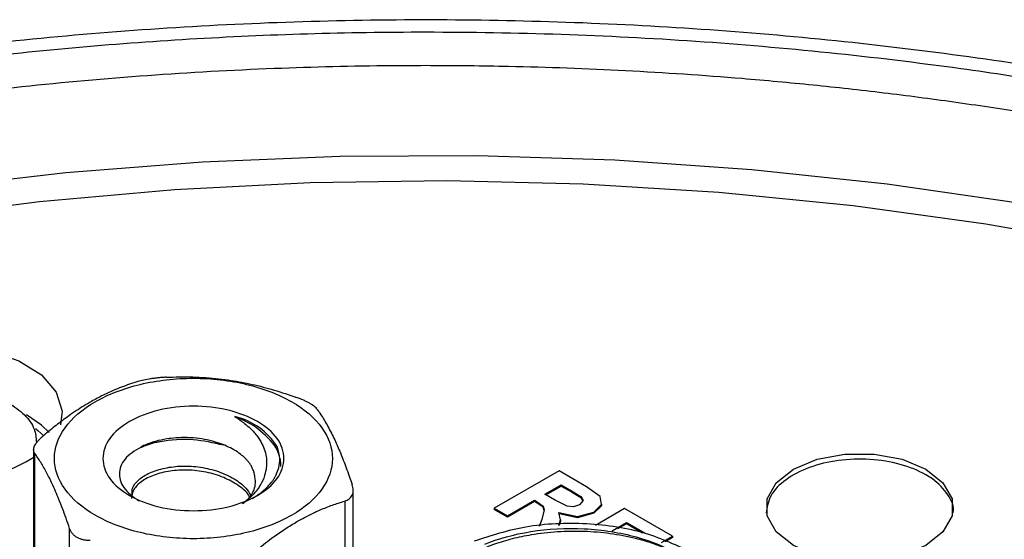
# Model space of a CAD drawing. Header units: inches. Extents: x 1.04 to 7.18, y 2.19 to 10.07.
# Tile 36 of 40: x 6.25 to 6.57, y 9.91 to 10.07. Entities that reach past the tile are written whole.
import ezdxf

# ---------------------------------------------------------------- set-up
doc = ezdxf.new("R2010")
doc.units = ezdxf.units.IN
doc.header["$MEASUREMENT"] = 0

msp = doc.modelspace()

# ---------------------------------------------------------------- linework, layer by layer
at = {"color": 7, "linetype": 'Continuous', "lineweight": 25}
for p, q in [((6.255573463, 9.9373180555), (6.255573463, 9.8673526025)), ((6.2558929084, 9.9358586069), (6.2558929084, 9.8660043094)), ((6.4239274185, 9.9301539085), (6.4031735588, 9.9181729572)), ((6.4327579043, 9.9250561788), (6.4239274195, 9.9301539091)), ((6.4193550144, 9.9226589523), (6.4246261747, 9.9257006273)), ((6.4197080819, 9.9224544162), (6.4246261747, 9.9252923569)), ((6.4246261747, 9.9257006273), (6.4278986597, 9.9238146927)), ((6.4246261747, 9.9257006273), (6.4246261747, 9.9252923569)), ((6.4246261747, 9.9252923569), (6.4278986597, 9.9234064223)), ((6.4370368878, 9.9219402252), (6.4327579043, 9.9250561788)), ((6.3579750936, 9.8919900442), (6.3579750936, 9.9243986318)), ((6.4224519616, 9.9208648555), (6.4193550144, 9.9226589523)), ((6.4278986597, 9.9238146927), (6.4308862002, 9.9220066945)), ((6.4278986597, 9.9238146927), (6.4278986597, 9.9234064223)), ((6.4278986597, 9.9234064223), (6.4308862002, 9.9215984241)), ((6.4308862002, 9.9220066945), (6.4316487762, 9.9206275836)), ((6.4308862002, 9.9220066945), (6.4308862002, 9.9215984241)), ((6.4308862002, 9.9215984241), (6.4315106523, 9.9204691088)), ((6.4374670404, 9.9193985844), (6.4370368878, 9.9219402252)), ((6.3552291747, 9.9204928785), (6.3552291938, 9.8908800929)), ((6.4160518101, 9.9203424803), (6.407380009, 9.9153363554)), ((6.4073800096, 9.9157446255), (6.4160518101, 9.9207507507)), ((6.4160518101, 9.9207507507), (6.4168997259, 9.9202596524)), ((6.4160518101, 9.9207507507), (6.4160518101, 9.9203424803)), ((6.4168997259, 9.919851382), (6.4160518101, 9.9203424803)), ((6.4168997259, 9.9202596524), (6.4187882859, 9.9189006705)), ((6.4168997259, 9.9202596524), (6.4168997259, 9.919851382)), ((6.4187882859, 9.9184924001), (6.4168997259, 9.919851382)), ((6.4187882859, 9.9189006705), (6.4191894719, 9.9176763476)), ((6.4187882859, 9.9189006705), (6.4187882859, 9.9184924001)), ((6.4191288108, 9.9174532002), (6.4187882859, 9.9184924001)), ((6.4264736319, 9.9188391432), (6.4224519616, 9.9208648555)), ((6.4285267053, 9.9186693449), (6.4264736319, 9.9188391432)), ((6.4305129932, 9.9193244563), (6.4285267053, 9.9186693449)), ((6.4316487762, 9.9206275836), (6.4305129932, 9.9193244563)), ((6.4351036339, 9.9169847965), (6.4374670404, 9.9193985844)), ((6.4374670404, 9.918990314), (6.4351036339, 9.9165765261)), ((6.4374670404, 9.9193985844), (6.4374670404, 9.918990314)), ((6.4031735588, 9.9181729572), (6.4073800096, 9.9157446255)), ((6.4031735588, 9.9181729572), (6.4031735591, 9.917764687)), ((6.407380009, 9.9153363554), (6.4031735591, 9.917764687)), ((6.4073800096, 9.9157446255), (6.407380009, 9.9153363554)), ((6.4191894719, 9.9176763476), (6.4183635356, 9.9146380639)), ((6.4238606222, 9.9168005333), (6.4298734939, 9.9155455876)), ((6.4243546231, 9.9145066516), (6.4238606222, 9.9168005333)), ((6.4298734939, 9.9151373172), (6.4239526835, 9.9163730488)), ((6.4298734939, 9.9155455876), (6.4351036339, 9.9169847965)), ((6.4351036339, 9.9165765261), (6.4298734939, 9.9151373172)), ((6.4298734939, 9.9155455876), (6.4298734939, 9.9151373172)), ((6.4351036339, 9.9169847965), (6.4351036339, 9.9165765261)), ((6.4448705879, 9.9180636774), (6.4355711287, 9.9126957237)), ((6.4602390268, 9.9091916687), (6.4448705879, 9.9180636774)), ((6.4183635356, 9.9146380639), (6.4175686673, 9.9123717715)), ((6.42381034, 9.9126905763), (6.4243546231, 9.9145066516)), ((6.4243546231, 9.9140983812), (6.4239346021, 9.9126969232)), ((6.4243546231, 9.9145066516), (6.4243546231, 9.9140983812)), ((6.4409606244, 9.9109514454), (6.4455679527, 9.9136111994)), ((6.4455679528, 9.9132029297), (6.4426896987, 9.911541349)), ((6.4455679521, 9.9136111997), (6.45172568, 9.91005642)), ((6.4455679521, 9.9136111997), (6.4455679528, 9.9132029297)), ((6.4506949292, 9.9102431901), (6.4455679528, 9.9132029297)), ((6.2671001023, 9.8456729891), (6.2671001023, 9.9117130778)), ((6.4567313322, 9.9071667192), (6.4602390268, 9.9091916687)), ((6.4602390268, 9.9091916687), (6.4602390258, 9.9087833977)), ((6.4602390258, 9.9087833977), (6.4579580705, 9.9074666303))]:
    msp.add_line(p, q, dxfattribs=at)
at = {"color": 7, "linetype": 'Continuous', "lineweight": 25, "flags": 128}
for points in [[(6.2226572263, 10.0207699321), (6.2659163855, 10.0257888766), (6.3096398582, 10.029213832), (6.3536515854, 10.0310310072), (6.3977743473, 10.0312330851), (6.4418304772, 10.029819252), (6.4856425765, 10.0267952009), (6.5290342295, 10.0221731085), (6.5718307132, 10.0159715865), (6.6138597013, 10.0082156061), (6.654951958, 9.998936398), (6.6949420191, 9.9881713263), (6.7336688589, 9.975963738), (6.770976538, 9.9623627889), (6.8067148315, 9.9474232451), (6.840739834, 9.931205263), (6.8729145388, 9.9137741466)], [(6.2147950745, 10.0109981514), (6.257470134, 10.0164714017), (6.3006693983, 10.0203385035), (6.3442116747, 10.022583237), (6.3879143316, 10.0231961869), (6.431594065, 10.0221747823), (6.4750676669, 10.0195233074), (6.5181527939, 10.0152528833), (6.560668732, 10.0093814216), (6.6024371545, 10.0019335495), (6.6432828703, 9.9929405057), (6.6830345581, 9.9824400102), (6.7215254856, 9.9704761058), (6.7585942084, 9.9570989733), (6.7940852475, 9.942364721), (6.827849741, 9.9263351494), (6.8597460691, 9.9090774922)], [(6.2206834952, 9.9699828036), (6.2313517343, 9.9701783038), (6.2416832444, 9.9686307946), (6.2508410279, 9.9654656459), (6.2580831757, 9.9609392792), (6.262822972, 9.9554183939), (6.2646764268, 9.9493502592), (6.2641251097, 9.9449026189)], [(6.2605836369, 9.9424454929), (6.2580831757, 9.9448656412), (6.2533315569, 9.9481138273)], [(6.2561231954, 9.9437874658), (6.2569624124, 9.9431119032), (6.2588457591, 9.9413594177)], [(6.4989804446, 9.9062150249), (6.4934634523, 9.9105986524), (6.4905629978, 9.9157519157), (6.4905629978, 9.9211703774), (6.4934634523, 9.9263236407), (6.4989804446, 9.9307072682), (6.506573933, 9.9338921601), (6.515500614, 9.9355665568), (6.5248866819, 9.9355665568), (6.533813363, 9.9338921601), (6.5414068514, 9.9307072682), (6.5469238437, 9.9263236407), (6.5498242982, 9.9211703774), (6.5498242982, 9.9157519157), (6.5469238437, 9.9105986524), (6.5414068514, 9.9062150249), (6.533813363, 9.903030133), (6.5248866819, 9.9013557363), (6.515500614, 9.9013557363), (6.506573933, 9.903030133), (6.4989804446, 9.9062150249)]]:
    msp.add_lwpolyline(points, dxfattribs=at)
at = {"color": 7, "linetype": 'Continuous', "lineweight": 25}
for centre, radius, start, end in [((6.3149782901, 9.9260647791), 0.0220787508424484, 32.1577298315, 76.7266992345), ((6.2303530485, 9.9745039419), 0.0472790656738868, 274.0680918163, 302.298009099)]:
    msp.add_arc(centre, radius, start, end, dxfattribs=at)
for points, knots in [([(7.133111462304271, 9.675974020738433), (7.133048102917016, 9.676459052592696), (7.131863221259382, 9.685529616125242), (7.127238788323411, 9.703031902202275), (7.119070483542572, 9.728360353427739), (7.108168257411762, 9.753338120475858), (7.094914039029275, 9.777913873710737), (7.079245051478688, 9.802000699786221), (7.061231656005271, 9.82551679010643), (7.04092367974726, 9.848376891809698), (7.018392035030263, 9.8704976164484), (6.993716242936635, 9.891798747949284), (6.966985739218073, 9.91220484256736), (6.938297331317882, 9.931645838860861), (6.907754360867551, 9.950056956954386), (6.875465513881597, 9.967378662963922), (6.841543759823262, 9.983556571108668), (6.806105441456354, 9.998541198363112), (6.769270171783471, 10.01228747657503), (6.731161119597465, 10.02475435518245), (6.691904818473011, 10.03590474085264), (6.651630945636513, 10.04570549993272), (6.610472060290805, 10.05412750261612), (6.568563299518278, 10.06114569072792), (6.526042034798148, 10.06673915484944), (6.483047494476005, 10.07089121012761), (6.439720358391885, 10.07358946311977), (6.396202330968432, 10.07482586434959), (6.3526357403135, 10.07459674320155), (6.309163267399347, 10.07290283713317), (6.265927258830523, 10.06974930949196), (6.223069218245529, 10.06514571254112), (6.180729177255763, 10.0591058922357), (6.139045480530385, 10.0516479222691), (6.098154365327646, 10.04279400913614), (6.058189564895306, 10.03257037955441), (6.019281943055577, 10.02100715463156), (5.981559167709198, 10.00813821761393), (5.945145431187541, 9.994001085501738), (5.91016122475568, 9.978636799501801), (5.876723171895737, 9.962089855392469), (5.844943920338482, 9.944408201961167), (5.814932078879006, 9.925643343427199), (5.786792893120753, 9.905851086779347), (5.760627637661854, 9.8850919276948), (5.736533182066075, 9.863431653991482), (5.714600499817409, 9.840941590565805), (5.694915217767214, 9.817699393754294), (5.677551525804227, 9.793790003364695), (5.662587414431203, 9.769303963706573), (5.650038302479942, 9.744341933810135), (5.640093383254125, 9.718991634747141), (5.633330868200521, 9.696980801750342), (5.630907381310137, 9.683361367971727), (5.630021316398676, 9.678381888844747)], [0, 0, 0, 0, 0.0010900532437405, 0.0203850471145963, 0.0397246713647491, 0.0591295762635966, 0.0786116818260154, 0.0981738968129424, 0.1178114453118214, 0.1375141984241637, 0.1572692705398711, 0.1770632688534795, 0.1968838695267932, 0.2167206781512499, 0.2365655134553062, 0.2564115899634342, 0.2762543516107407, 0.2960914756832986, 0.3159216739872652, 0.335744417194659, 0.3555597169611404, 0.3753679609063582, 0.3951697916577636, 0.4149660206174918, 0.4347575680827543, 0.4545454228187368, 0.474330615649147, 0.4941142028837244, 0.5138972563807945, 0.5336808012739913, 0.5534656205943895, 0.5732528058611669, 0.5930434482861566, 0.6128386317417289, 0.6326394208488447, 0.6524468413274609, 0.6722618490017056, 0.6920852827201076, 0.711917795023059, 0.7317597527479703, 0.7516110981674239, 0.7714711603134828, 0.7913384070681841, 0.8112101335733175, 0.8310805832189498, 0.8509425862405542, 0.8707869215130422, 0.8906019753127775, 0.9103741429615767, 0.9300889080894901, 0.9497327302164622, 0.969295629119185, 0.9887739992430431, 1, 1, 1, 1]), ([(5.861464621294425, 9.946529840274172), (5.864317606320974, 9.948161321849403), (5.870023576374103, 9.951424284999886), (5.878757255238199, 9.95621522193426), (5.88761587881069, 9.960928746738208), (5.896609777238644, 9.965556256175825), (5.905733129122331, 9.970098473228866), (5.914984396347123, 9.97455365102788), (5.924360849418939, 9.978920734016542), (5.933860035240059, 9.983198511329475), (5.943479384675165, 9.987385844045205), (5.953216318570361, 9.991481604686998), (5.963068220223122, 9.99548469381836), (5.973032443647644, 9.999394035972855), (5.983106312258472, 10.00320858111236), (5.993287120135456, 10.00692730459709), (6.003572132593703, 10.01054920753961), (6.013958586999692, 10.01407331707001), (6.024443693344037, 10.01749868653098), (6.035024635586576, 10.0208243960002), (6.045698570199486, 10.02404955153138), (6.056462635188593, 10.02717328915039), (6.067313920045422, 10.03019476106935), (6.078249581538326, 10.03311318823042), (6.096911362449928, 10.03788072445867), (6.123603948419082, 10.04409321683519), (6.158708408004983, 10.05110030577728), (6.19438397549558, 10.05707485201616), (6.230815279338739, 10.06202161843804), (6.267872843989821, 10.06593438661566), (6.318020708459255, 10.06969291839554), (6.370415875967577, 10.0712428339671), (6.424574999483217, 10.07032811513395), (6.482007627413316, 10.06739026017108), (6.535088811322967, 10.06191684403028), (6.583401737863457, 10.05458679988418), (6.613788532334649, 10.04916466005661), (6.639640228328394, 10.04382268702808), (6.659369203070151, 10.03930002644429), (6.676249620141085, 10.03518471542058), (6.694268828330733, 10.03048811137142), (6.715006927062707, 10.02462277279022), (6.735415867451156, 10.01838439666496), (6.755475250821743, 10.01177899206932), (6.775165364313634, 10.00481312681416), (6.79446669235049, 9.997493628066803), (6.813360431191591, 9.989827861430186), (6.831827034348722, 9.981822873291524), (6.849851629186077, 9.973488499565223), (6.867403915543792, 9.964825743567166), (6.884513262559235, 9.955870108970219), (6.895496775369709, 9.949643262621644), (6.900988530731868, 9.946529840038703)], [0, 0, 0, 0, 0.010435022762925, 0.0208700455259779, 0.0313050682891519, 0.0417400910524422, 0.0521751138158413, 0.0626101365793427, 0.0730451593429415, 0.0834801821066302, 0.0939152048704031, 0.1043502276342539, 0.1147852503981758, 0.1252202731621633, 0.1356552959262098, 0.1460903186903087, 0.1565253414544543, 0.1669603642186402, 0.1773953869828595, 0.1878304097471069, 0.1982654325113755, 0.2087004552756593, 0.2191354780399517, 0.2295705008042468, 0.2400055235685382, 0.2721641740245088, 0.3043223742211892, 0.3364866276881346, 0.3686486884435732, 0.401534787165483, 0.4343353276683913, 0.500008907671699, 0.5375827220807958, 0.5750611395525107, 0.649767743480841, 0.6773070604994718, 0.7048458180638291, 0.7323874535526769, 0.7486348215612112, 0.7600014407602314, 0.7800013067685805, 0.8000011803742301, 0.8200010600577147, 0.840000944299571, 0.8600008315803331, 0.8800007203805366, 0.9000006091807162, 0.9200004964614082, 0.9400003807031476, 0.9600002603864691, 0.9800001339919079, 1, 1, 1, 1]), ([(6.887754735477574, 9.938890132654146), (6.885025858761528, 9.940450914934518), (6.879568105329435, 9.943572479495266), (6.871217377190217, 9.94815765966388), (6.862749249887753, 9.952670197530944), (6.854153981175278, 9.957102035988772), (6.845436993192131, 9.961453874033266), (6.836599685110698, 9.965724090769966), (6.827644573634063, 9.969911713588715), (6.818573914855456, 9.97401562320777), (6.809390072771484, 9.978034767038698), (6.800095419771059, 9.981968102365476), (6.790692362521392, 9.985814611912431), (6.781183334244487, 9.989573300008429), (6.771570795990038, 9.993243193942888), (6.761857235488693, 9.99682334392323), (6.752045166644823, 10.00031282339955), (6.742137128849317, 10.00371072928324), (6.732135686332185, 10.00701618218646), (6.722043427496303, 10.01022832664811), (6.711862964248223, 10.0133463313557), (6.701596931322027, 10.01636938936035), (6.691247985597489, 10.01929671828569), (6.680818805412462, 10.0221275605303), (6.670312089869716, 10.02486118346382), (6.659730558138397, 10.02749687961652), (6.649076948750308, 10.03003396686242), (6.638354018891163, 10.03247178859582), (6.627564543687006, 10.03480971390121), (6.616711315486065, 10.03704713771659), (6.605797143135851, 10.03918348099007), (6.594824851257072, 10.04121819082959), (6.583797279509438, 10.04315074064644), (6.572717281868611, 10.04498063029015), (6.561587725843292, 10.04670738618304), (6.550411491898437, 10.04833056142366), (6.53919147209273, 10.04984973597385), (6.527930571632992, 10.05126451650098), (6.516631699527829, 10.05257453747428), (6.505297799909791, 10.05377945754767), (6.493931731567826, 10.05487897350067), (6.473956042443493, 10.05662111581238), (6.445255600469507, 10.05854666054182), (6.41606859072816, 10.05962012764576), (6.39105479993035, 10.06002752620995), (6.366007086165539, 10.06005417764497), (6.331567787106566, 10.05922158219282), (6.292023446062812, 10.05702277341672), (6.23831118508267, 10.0522415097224), (6.167969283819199, 10.04234297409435), (6.033328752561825, 10.013023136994), (5.915221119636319, 9.965731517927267), (5.826700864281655, 9.909303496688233), (5.784799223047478, 9.876718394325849), (5.748646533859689, 9.841929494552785), (5.718554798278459, 9.805265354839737), (5.697483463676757, 9.77134240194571), (5.683315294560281, 9.74098495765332), (5.674149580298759, 9.714618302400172), (5.668071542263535, 9.688300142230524), (5.664480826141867, 9.658384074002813), (5.664878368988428, 9.624939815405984), (5.670315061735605, 9.592796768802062), (5.678274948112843, 9.565837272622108), (5.68959908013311, 9.537041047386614), (5.706223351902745, 9.506385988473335), (5.725849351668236, 9.479010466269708), (5.740864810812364, 9.46092037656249), (5.75349703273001, 9.447041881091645), (5.77576312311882, 9.424694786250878), (5.800526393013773, 9.403685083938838), (5.8266228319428, 9.38462205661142), (5.842033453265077, 9.374117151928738), (5.858000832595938, 9.363891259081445), (5.869132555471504, 9.357340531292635), (5.874698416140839, 9.354065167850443)], [0, 0, 0, 0, 0.0051249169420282, 0.0102498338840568, 0.0153747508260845, 0.020499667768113, 0.0256245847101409, 0.0307495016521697, 0.035874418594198, 0.040999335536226, 0.0461242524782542, 0.0512491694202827, 0.056374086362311, 0.0614990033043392, 0.0666239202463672, 0.0717488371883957, 0.076873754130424, 0.0819986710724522, 0.0871235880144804, 0.0922485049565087, 0.0973734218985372, 0.1024983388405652, 0.1076232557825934, 0.1127481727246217, 0.1178730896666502, 0.1229980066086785, 0.1281229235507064, 0.1332478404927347, 0.1383727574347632, 0.1434976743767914, 0.1486225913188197, 0.1537475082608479, 0.1588724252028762, 0.1639973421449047, 0.1691222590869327, 0.1742471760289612, 0.1793720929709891, 0.1844970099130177, 0.1896219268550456, 0.1947468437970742, 0.1998717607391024, 0.2049966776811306, 0.2216990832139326, 0.238401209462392, 0.243995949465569, 0.2550834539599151, 0.2718116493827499, 0.2899624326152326, 0.3080554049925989, 0.3442889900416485, 0.3863054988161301, 0.4997350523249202, 0.5309395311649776, 0.5621440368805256, 0.5933485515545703, 0.6245530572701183, 0.6557575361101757, 0.6764943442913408, 0.6971666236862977, 0.7178624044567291, 0.7378114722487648, 0.7664294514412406, 0.7950472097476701, 0.8123442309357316, 0.8296044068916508, 0.8632627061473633, 0.8864235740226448, 0.8980183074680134, 0.9096126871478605, 0.9226467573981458, 0.9575889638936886, 0.9681917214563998, 0.9787944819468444, 0.989397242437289, 1, 1, 1, 1]), ([(6.27528592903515, 9.952315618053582), (6.279407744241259, 9.954695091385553), (6.284347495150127, 9.956600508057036), (6.295118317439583, 9.959176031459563), (6.300945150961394, 9.959845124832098), (6.312603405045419, 9.959845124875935), (6.318430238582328, 9.959176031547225), (6.329201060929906, 9.956600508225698), (6.334140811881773, 9.954695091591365), (6.338262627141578, 9.952315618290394)], [0, 0, 0, 0, 0.25, 0.25, 0.5, 0.5, 0.75, 0.75, 1, 1, 1, 1]), ([(6.297993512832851, 9.960162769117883), (6.297597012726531, 9.960140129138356), (6.296810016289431, 9.960095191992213), (6.295584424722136, 9.959986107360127), (6.294355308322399, 9.959846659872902), (6.292743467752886, 9.959619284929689), (6.290784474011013, 9.95926479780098), (6.289555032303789, 9.958930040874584), (6.288937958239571, 9.958762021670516)], [0, 0, 0, 0, 0.1262773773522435, 0.2506426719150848, 0.3747539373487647, 0.5002365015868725, 0.7491616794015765, 1, 1, 1, 1]), ([(6.297993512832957, 9.9601627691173), (6.299430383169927, 9.960219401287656), (6.302267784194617, 9.960331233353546), (6.306520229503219, 9.960293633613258), (6.310697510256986, 9.960100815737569), (6.314803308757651, 9.95973850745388), (6.319766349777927, 9.959091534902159), (6.325706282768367, 9.957946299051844), (6.332719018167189, 9.956121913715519), (6.337415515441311, 9.954515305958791), (6.339819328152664, 9.953692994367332)], [0, 0, 0, 0, 0.1046576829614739, 0.2066684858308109, 0.3062387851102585, 0.4035904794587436, 0.498960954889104, 0.6586034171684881, 0.8252626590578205, 1, 1, 1, 1]), ([(6.288937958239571, 9.958762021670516), (6.288059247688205, 9.958490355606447), (6.286319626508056, 9.957952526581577), (6.283702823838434, 9.957004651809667), (6.280720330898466, 9.95579222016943), (6.277367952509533, 9.954244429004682), (6.27487046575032, 9.952857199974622), (6.273628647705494, 9.952167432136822)], [0, 0, 0, 0, 0.1749508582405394, 0.3463577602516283, 0.5157782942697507, 0.7592318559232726, 1, 1, 1, 1]), ([(6.344021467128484, 9.951800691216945), (6.343720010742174, 9.951968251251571), (6.343118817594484, 9.952302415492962), (6.3420897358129, 9.952789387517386), (6.340988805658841, 9.953259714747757), (6.340211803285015, 9.953547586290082), (6.339819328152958, 9.953692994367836)], [0, 0, 0, 0, 0.2488424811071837, 0.4962654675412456, 0.7455564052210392, 1, 1, 1, 1]), ([(6.247484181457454, 9.952008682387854), (6.249313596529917, 9.950763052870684), (6.252972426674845, 9.948271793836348), (6.256067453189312, 9.943808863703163), (6.256343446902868, 9.940741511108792), (6.256472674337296, 9.93930529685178)], [0, 0, 0, 0, 0.3471621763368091, 0.6943243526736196, 1, 1, 1, 1]), ([(6.273628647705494, 9.952167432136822), (6.272801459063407, 9.951677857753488), (6.271145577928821, 9.950697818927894), (6.268651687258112, 9.949066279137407), (6.265683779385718, 9.946988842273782), (6.262226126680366, 9.94436725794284), (6.25963252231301, 9.94218910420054), (6.258319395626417, 9.9410863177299)], [0, 0, 0, 0, 0.160454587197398, 0.3212008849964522, 0.4842612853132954, 0.7388845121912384, 1, 1, 1, 1]), ([(6.27528592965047, 9.915959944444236), (6.271164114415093, 9.918339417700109), (6.267863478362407, 9.921191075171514), (6.263402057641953, 9.927408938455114), (6.262243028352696, 9.930772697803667), (6.262243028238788, 9.937502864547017), (6.263402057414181, 9.940866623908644), (6.267863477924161, 9.947084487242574), (6.271164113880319, 9.949936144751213), (6.27528592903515, 9.952315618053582)], [0, 0, 0, 0, 0.25, 0.25, 0.5, 0.5, 0.75, 0.75, 1, 1, 1, 1]), ([(6.327280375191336, 9.922299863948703), (6.329964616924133, 9.923849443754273), (6.33211408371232, 9.925706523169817), (6.335019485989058, 9.929755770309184), (6.3357742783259, 9.931946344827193), (6.335774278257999, 9.936329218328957), (6.335019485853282, 9.938519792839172), (6.332114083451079, 9.94256903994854), (6.329964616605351, 9.944426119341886), (6.324596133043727, 9.94752527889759), (6.321379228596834, 9.948766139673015), (6.314364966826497, 9.950443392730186), (6.310570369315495, 9.950879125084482), (6.302978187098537, 9.950879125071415), (6.299183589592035, 9.950443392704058), (6.292169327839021, 9.948766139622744), (6.288952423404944, 9.947525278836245), (6.286268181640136, 9.945975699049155)], [0, 0, 0, 0, 0.125, 0.125, 0.25, 0.25, 0.375, 0.375, 0.5, 0.5, 0.625, 0.625, 0.75, 0.75, 0.875, 0.875, 1, 1, 1, 1]), ([(6.338262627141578, 9.952315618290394), (6.342384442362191, 9.949936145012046), (6.345685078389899, 9.947084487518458), (6.350146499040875, 9.94086662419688), (6.351305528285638, 9.937502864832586), (6.35130552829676, 9.930772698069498), (6.350146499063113, 9.927408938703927), (6.345685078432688, 9.921191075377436), (6.342384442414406, 9.918339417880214), (6.338262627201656, 9.915959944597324)], [0, 0, 0, 0, 0.249999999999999, 0.249999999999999, 0.4999999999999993, 0.4999999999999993, 0.7499999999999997, 0.7499999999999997, 1, 1, 1, 1]), ([(6.346448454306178, 9.94986608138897), (6.346328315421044, 9.950016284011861), (6.346090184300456, 9.950314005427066), (6.345537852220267, 9.950797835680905), (6.344861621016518, 9.95129557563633), (6.344302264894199, 9.951631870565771), (6.344021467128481, 9.951800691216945)], [0, 0, 0, 0, 0.2535271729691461, 0.5025243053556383, 0.7502663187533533, 1, 1, 1, 1]), ([(6.320047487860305, 9.947553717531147), (6.320589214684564, 9.947202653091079), (6.321677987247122, 9.946497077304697), (6.323188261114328, 9.945353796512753), (6.324598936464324, 9.944148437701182), (6.325888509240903, 9.942868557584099), (6.327390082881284, 9.941168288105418), (6.329192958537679, 9.938312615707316), (6.330417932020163, 9.934197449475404), (6.330092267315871, 9.929903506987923), (6.328859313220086, 9.926711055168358), (6.327524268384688, 9.9245302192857), (6.326261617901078, 9.922938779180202), (6.324618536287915, 9.921271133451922), (6.323288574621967, 9.920266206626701), (6.322453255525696, 9.919635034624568)], [0, 0, 0, 0, 0.0492455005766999, 0.0989745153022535, 0.1489693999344, 0.1990414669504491, 0.2503533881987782, 0.3434386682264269, 0.4994458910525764, 0.6495852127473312, 0.7494475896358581, 0.8122879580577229, 0.874610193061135, 0.9212454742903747, 1, 1, 1, 1]), ([(6.34644845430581, 9.949866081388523), (6.346833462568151, 9.949315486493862), (6.347593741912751, 9.948228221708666), (6.348733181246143, 9.946393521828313), (6.349852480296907, 9.944435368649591), (6.350952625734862, 9.942337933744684), (6.352282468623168, 9.939593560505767), (6.353874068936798, 9.935938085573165), (6.355753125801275, 9.931150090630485), (6.357011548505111, 9.927558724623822), (6.357655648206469, 9.925720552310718)], [0, 0, 0, 0, 0.1046576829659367, 0.2066684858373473, 0.306238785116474, 0.4035904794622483, 0.4989609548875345, 0.6586034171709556, 0.8252626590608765, 1, 1, 1, 1]), ([(6.286268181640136, 9.945975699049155), (6.28358393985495, 9.9444261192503), (6.281434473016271, 9.942569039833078), (6.278529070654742, 9.93851979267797), (6.277774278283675, 9.936329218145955), (6.277774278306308, 9.931946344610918), (6.278529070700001, 9.929755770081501), (6.281434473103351, 9.925706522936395), (6.283583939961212, 9.92384944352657), (6.288952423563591, 9.92075028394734), (6.292169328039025, 9.919509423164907), (6.299183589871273, 9.917832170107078), (6.302978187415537, 9.917396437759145), (6.310570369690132, 9.917396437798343), (6.314364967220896, 9.91783217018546), (6.321379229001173, 9.91950942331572), (6.32459613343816, 9.92075028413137), (6.327280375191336, 9.922299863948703)], [0, 0, 0, 0, 0.125, 0.125, 0.25, 0.25, 0.375, 0.375, 0.5, 0.5, 0.625, 0.625, 0.75, 0.75, 0.875, 0.875, 1, 1, 1, 1]), ([(6.334773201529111, 9.931570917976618), (6.334772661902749, 9.93167069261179), (6.334760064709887, 9.933999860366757), (6.33334982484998, 9.938781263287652), (6.328853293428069, 9.942437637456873), (6.326573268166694, 9.944291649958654)], [0, 0, 0, 0, 0.0215847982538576, 0.5038817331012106, 1, 1, 1, 1]), ([(6.255892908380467, 9.935858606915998), (6.255802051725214, 9.936013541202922), (6.255621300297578, 9.936321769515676), (6.255548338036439, 9.936884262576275), (6.255626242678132, 9.937501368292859), (6.25586715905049, 9.938168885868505), (6.256262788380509, 9.93887277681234), (6.256809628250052, 9.939601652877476), (6.257489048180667, 9.94034574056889), (6.258041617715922, 9.94083857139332), (6.258319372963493, 9.941086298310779)], [0, 0, 0, 0, 0.1265686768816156, 0.2517973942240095, 0.3761248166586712, 0.4999991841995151, 0.6238736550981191, 0.7482013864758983, 0.8734306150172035, 1, 1, 1, 1]), ([(6.326476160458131, 9.928228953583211), (6.326411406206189, 9.928646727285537), (6.326286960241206, 9.929449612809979), (6.325884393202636, 9.9305840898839), (6.325388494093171, 9.931593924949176), (6.324830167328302, 9.932475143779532), (6.324253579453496, 9.933229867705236), (6.32369194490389, 9.933863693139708), (6.323172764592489, 9.934384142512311), (6.322717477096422, 9.934799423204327), (6.321234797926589, 9.936052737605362), (6.318197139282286, 9.937922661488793), (6.31258966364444, 9.939958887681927), (6.306699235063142, 9.940893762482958), (6.301714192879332, 9.940847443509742), (6.297916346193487, 9.940394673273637), (6.294286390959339, 9.939649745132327), (6.291991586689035, 9.93874541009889), (6.290729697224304, 9.938248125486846)], [0, 0, 0, 0, 0.042153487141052, 0.0810113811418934, 0.116351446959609, 0.1480381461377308, 0.1760049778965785, 0.2002363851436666, 0.2207510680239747, 0.2375876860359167, 0.2507932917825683, 0.377221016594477, 0.5005462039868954, 0.6486296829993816, 0.7502225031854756, 0.8153703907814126, 0.8984740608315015, 1, 1, 1, 1]), ([(5.874698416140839, 9.354065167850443), (5.877427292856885, 9.35250438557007), (5.882885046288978, 9.349382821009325), (5.891235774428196, 9.344797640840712), (5.899703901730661, 9.340285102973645), (5.908299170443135, 9.335853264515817), (5.917016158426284, 9.331501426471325), (5.925853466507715, 9.327231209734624), (5.934808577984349, 9.323043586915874), (5.943879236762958, 9.31893967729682), (5.95306307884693, 9.31492053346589), (5.962357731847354, 9.310987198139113), (5.971760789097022, 9.307140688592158), (5.981269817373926, 9.30338200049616), (5.990882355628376, 9.299712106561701), (6.000595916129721, 9.296131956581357), (6.01040798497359, 9.292642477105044), (6.020316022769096, 9.289244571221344), (6.030317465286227, 9.285939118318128), (6.04040972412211, 9.282726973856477), (6.05059018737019, 9.27960896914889), (6.060856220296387, 9.276585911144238), (6.071205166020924, 9.273658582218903), (6.08163434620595, 9.27082773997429), (6.092141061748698, 9.26809411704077), (6.102722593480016, 9.26545842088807), (6.113376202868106, 9.262921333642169), (6.124099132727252, 9.260483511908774), (6.134888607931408, 9.25814558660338), (6.145741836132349, 9.255908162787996), (6.156656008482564, 9.253771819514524), (6.167628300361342, 9.251737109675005), (6.178655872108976, 9.24980455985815), (6.189735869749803, 9.247974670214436), (6.200865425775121, 9.246247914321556), (6.212041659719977, 9.244624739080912), (6.223261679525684, 9.243105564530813), (6.234522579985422, 9.241690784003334), (6.245821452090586, 9.24038076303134), (6.257155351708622, 9.239175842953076), (6.268521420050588, 9.238076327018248), (6.288497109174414, 9.236334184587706), (6.317197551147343, 9.234408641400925), (6.346384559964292, 9.233335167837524), (6.371398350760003, 9.232927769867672), (6.396446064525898, 9.232901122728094), (6.430885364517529, 9.233733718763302), (6.47042970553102, 9.235932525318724), (6.524141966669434, 9.240713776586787), (6.59448479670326, 9.250612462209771), (6.729125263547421, 9.279932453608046), (6.847232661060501, 9.327224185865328), (6.935752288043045, 9.383651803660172), (6.977653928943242, 9.416236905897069), (7.013806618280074, 9.45102580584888), (7.043898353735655, 9.487689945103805), (7.064969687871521, 9.521612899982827), (7.079137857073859, 9.551970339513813), (7.08830357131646, 9.578336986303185), (7.094381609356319, 9.604655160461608), (7.09797232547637, 9.634571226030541), (7.097574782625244, 9.668015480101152), (7.09213808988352, 9.70015853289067), (7.084178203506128, 9.727118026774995), (7.072854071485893, 9.75591425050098), (7.056229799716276, 9.78656931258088), (7.036603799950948, 9.81394483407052), (7.021588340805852, 9.8320349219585), (7.008956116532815, 9.845913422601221), (6.986690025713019, 9.868260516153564), (6.961926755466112, 9.889270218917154), (6.935830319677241, 9.908333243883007), (6.920419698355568, 9.91883814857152), (6.904452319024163, 9.92906404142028), (6.893320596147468, 9.935614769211), (6.887754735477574, 9.938890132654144)], [0, 0, 0, 0, 0.0051249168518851, 0.0102498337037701, 0.0153747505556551, 0.0204996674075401, 0.0256245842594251, 0.0307495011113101, 0.0358744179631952, 0.0409993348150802, 0.0461242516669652, 0.0512491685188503, 0.0563740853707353, 0.0614990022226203, 0.0666239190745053, 0.0717488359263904, 0.0768737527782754, 0.0819986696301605, 0.0871235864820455, 0.0922485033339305, 0.0973734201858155, 0.1024983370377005, 0.1076232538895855, 0.1127481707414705, 0.1178730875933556, 0.1229980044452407, 0.1281229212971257, 0.1332478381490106, 0.1383727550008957, 0.1434976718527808, 0.1486225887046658, 0.1537475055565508, 0.1588724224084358, 0.1639973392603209, 0.1691222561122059, 0.174247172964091, 0.179372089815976, 0.184497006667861, 0.189621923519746, 0.194746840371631, 0.1998717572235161, 0.2049966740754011, 0.221699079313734, 0.2384012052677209, 0.2439959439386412, 0.2550834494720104, 0.2718116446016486, 0.2899624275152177, 0.3080553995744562, 0.3442889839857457, 0.386306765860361, 0.499735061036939, 0.5309395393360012, 0.5621440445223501, 0.5933485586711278, 0.6245530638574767, 0.6557575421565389, 0.6764943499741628, 0.6971666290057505, 0.7178624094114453, 0.737811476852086, 0.76642945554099, 0.7950472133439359, 0.8123442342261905, 0.8296044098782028, 0.8632627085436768, 0.8864235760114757, 0.8980183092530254, 0.9096126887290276, 0.9226467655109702, 0.9575889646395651, 0.968191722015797, 0.9787944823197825, 0.989397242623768, 1, 1, 1, 1]), ([(6.290729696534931, 9.938248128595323), (6.288720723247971, 9.937074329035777), (6.284659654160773, 9.93470153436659), (6.282533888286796, 9.929776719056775), (6.283733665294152, 9.924646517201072), (6.287450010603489, 9.921914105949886), (6.289326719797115, 9.920534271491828)], [0, 0, 0, 0, 0.2422276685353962, 0.4896547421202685, 0.7422818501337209, 1, 1, 1, 1]), ([(6.316438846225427, 9.938392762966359), (6.313197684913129, 9.939131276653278), (6.306486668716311, 9.940660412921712), (6.29902533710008, 9.94004758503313), (6.293377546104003, 9.9389932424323), (6.291372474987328, 9.938199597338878), (6.289716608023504, 9.937544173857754)], [0, 0, 0, 0, 0.351771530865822, 0.7283637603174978, 0.775672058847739, 1, 1, 1, 1]), ([(6.325620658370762, 9.921341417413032), (6.326150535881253, 9.92166159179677), (6.327186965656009, 9.922287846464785), (6.3285501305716, 9.923291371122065), (6.329735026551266, 9.924294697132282), (6.330741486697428, 9.925288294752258), (6.331585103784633, 9.926257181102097), (6.332280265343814, 9.927190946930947), (6.332843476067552, 9.928081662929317), (6.333530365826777, 9.929374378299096), (6.334254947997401, 9.931363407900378), (6.334649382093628, 9.93436451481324), (6.334019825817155, 9.93658298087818), (6.333669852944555, 9.937816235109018)], [0, 0, 0, 0, 0.0751386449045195, 0.1469696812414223, 0.2152775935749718, 0.2799096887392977, 0.3407694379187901, 0.3978087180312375, 0.4510196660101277, 0.5004962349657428, 0.625870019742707, 0.7920196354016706, 0.9999999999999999, 0.9999999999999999, 0.9999999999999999, 0.9999999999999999]), ([(6.267100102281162, 9.91171307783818), (6.266715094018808, 9.912821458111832), (6.265954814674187, 9.91501018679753), (6.264815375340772, 9.918085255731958), (6.263696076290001, 9.920950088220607), (6.262595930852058, 9.923593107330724), (6.261266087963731, 9.926578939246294), (6.25967448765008, 9.929781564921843), (6.2577954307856, 9.933090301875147), (6.256537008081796, 9.934921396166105), (6.255892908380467, 9.935858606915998)], [0, 0, 0, 0, 0.10465768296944, 0.2066684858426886, 0.3062387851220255, 0.4035904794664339, 0.4989609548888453, 0.6586034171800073, 0.8252626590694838, 1, 1, 1, 1]), ([(6.28708415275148, 9.922656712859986), (6.2870872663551, 9.923314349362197), (6.287094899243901, 9.924926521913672), (6.2890721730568, 9.92741796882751), (6.292611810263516, 9.929674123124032), (6.297479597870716, 9.931189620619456), (6.303109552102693, 9.931866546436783), (6.309069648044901, 9.931507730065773), (6.314890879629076, 9.930089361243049), (6.31988065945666, 9.927752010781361), (6.32346643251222, 9.925133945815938), (6.324614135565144, 9.92313591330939), (6.325071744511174, 9.922339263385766)], [0, 0, 0, 0, 0.0723503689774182, 0.1773643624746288, 0.28673037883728, 0.3959527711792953, 0.500787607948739, 0.608252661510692, 0.7181840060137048, 0.8255870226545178, 0.930458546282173, 1, 1, 1, 1]), ([(6.550167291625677, 9.916716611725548), (6.550176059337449, 9.916746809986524), (6.550738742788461, 9.918684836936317), (6.54873023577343, 9.922641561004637), (6.545122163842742, 9.926600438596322), (6.539895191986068, 9.929919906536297), (6.533438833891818, 9.932554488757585), (6.523569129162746, 9.934165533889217), (6.513324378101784, 9.93380761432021), (6.503835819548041, 9.931516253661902), (6.49625913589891, 9.927551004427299), (6.491155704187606, 9.922386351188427), (6.490530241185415, 9.918530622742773), (6.490220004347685, 9.916618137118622)], [0, 0, 0, 0, 0.0016995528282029, 0.109071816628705, 0.2164444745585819, 0.250092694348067, 0.3574656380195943, 0.4648385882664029, 0.5722113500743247, 0.6795837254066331, 0.7869557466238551, 0.8943276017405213, 0.9999999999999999, 0.9999999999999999, 0.9999999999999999, 0.9999999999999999]), ([(6.324711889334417, 9.921793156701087), (6.324627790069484, 9.921969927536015), (6.323955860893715, 9.923382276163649), (6.321164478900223, 9.925605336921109), (6.316563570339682, 9.928183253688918), (6.3109029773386, 9.92990183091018), (6.304938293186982, 9.930598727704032), (6.299152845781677, 9.930214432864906), (6.294002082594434, 9.92895453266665), (6.289993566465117, 9.926898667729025), (6.287378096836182, 9.924250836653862), (6.287058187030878, 9.922319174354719), (6.286899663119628, 9.921361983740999)], [0, 0, 0, 0, 0.0155313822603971, 0.1240913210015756, 0.2320070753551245, 0.343979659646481, 0.4549991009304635, 0.5617290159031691, 0.6721651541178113, 0.7843260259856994, 0.8931277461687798, 1, 1, 1, 1]), ([(6.322453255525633, 9.919635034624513), (6.322818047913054, 9.919920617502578), (6.323522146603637, 9.920471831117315), (6.324376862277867, 9.921331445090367), (6.325058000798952, 9.922156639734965), (6.325579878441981, 9.922939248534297), (6.326197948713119, 9.924108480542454), (6.326772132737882, 9.9258695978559), (6.326580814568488, 9.927394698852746), (6.32647616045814, 9.92822895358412)], [0, 0, 0, 0, 0.116443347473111, 0.2247514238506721, 0.3247744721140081, 0.4165055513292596, 0.5000469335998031, 0.7265176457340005, 1, 1, 1, 1]), ([(6.355229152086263, 9.920492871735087), (6.355505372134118, 9.92058987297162), (6.356054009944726, 9.920782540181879), (6.356727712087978, 9.921225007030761), (6.357272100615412, 9.92177136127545), (6.357794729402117, 9.922634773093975), (6.35810985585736, 9.923924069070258), (6.357807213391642, 9.925121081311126), (6.357655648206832, 9.925720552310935)], [0, 0, 0, 0, 0.1260879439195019, 0.2504402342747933, 0.3747279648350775, 0.5005799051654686, 0.7498873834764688, 1, 1, 1, 1]), ([(6.339919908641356, 9.913898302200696), (6.340747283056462, 9.914364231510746), (6.342403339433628, 9.915296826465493), (6.344897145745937, 9.916541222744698), (6.347865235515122, 9.917885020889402), (6.351322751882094, 9.919263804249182), (6.353916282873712, 9.920079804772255), (6.355229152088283, 9.920492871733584)], [0, 0, 0, 0, 0.160492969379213, 0.3212395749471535, 0.4842624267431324, 0.7389289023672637, 0.9999999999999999, 0.9999999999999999, 0.9999999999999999, 0.9999999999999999]), ([(6.338262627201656, 9.915959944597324), (6.334140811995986, 9.913580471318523), (6.329201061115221, 9.911675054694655), (6.318430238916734, 9.909099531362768), (6.312603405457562, 9.90843043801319), (6.300945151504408, 9.90843043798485), (6.295118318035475, 9.909099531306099), (6.284347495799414, 9.91167505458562), (6.279407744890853, 9.913580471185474), (6.27528592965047, 9.915959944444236)], [0, 0, 0, 0, 0.2500000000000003, 0.2500000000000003, 0.5000000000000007, 0.5000000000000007, 0.750000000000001, 0.750000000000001, 1, 1, 1, 1]), ([(6.32461059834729, 9.902817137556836), (6.325489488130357, 9.903560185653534), (6.327229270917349, 9.905031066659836), (6.329845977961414, 9.90710150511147), (6.332828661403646, 9.909327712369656), (6.336180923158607, 9.911659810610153), (6.338678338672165, 9.913154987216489), (6.339919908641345, 9.91389830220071)], [0, 0, 0, 0, 0.1749891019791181, 0.3463950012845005, 0.5157785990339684, 0.759273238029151, 1, 1, 1, 1]), ([(6.466620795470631, 9.903866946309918), (6.461845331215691, 9.906164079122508), (6.451987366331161, 9.910906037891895), (6.43287705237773, 9.913766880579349), (6.413215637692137, 9.912991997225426), (6.402101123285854, 9.909391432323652), (6.396720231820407, 9.907648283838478)], [0, 0, 0, 0, 0.2423430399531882, 0.5002674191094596, 0.7580634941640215, 1, 1, 1, 1]), ([(6.269526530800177, 9.908795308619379), (6.269250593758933, 9.908972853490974), (6.268695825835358, 9.909329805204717), (6.268021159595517, 9.910019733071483), (6.267462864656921, 9.910807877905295), (6.267221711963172, 9.911409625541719), (6.267100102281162, 9.91171307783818)], [0, 0, 0, 0, 0.2452465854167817, 0.4930651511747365, 0.7443603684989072, 1, 1, 1, 1]), ([(6.400140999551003, 9.906712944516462), (6.404376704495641, 9.908421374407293), (6.40936231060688, 9.90983254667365), (6.420271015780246, 9.911587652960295), (6.42618169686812, 9.91192114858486), (6.437831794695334, 9.91132625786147), (6.443547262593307, 9.910399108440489), (6.453745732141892, 9.907567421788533), (6.458219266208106, 9.90567430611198), (6.461864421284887, 9.903565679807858)], [0, 0, 0, 0, 0.25, 0.25, 0.5, 0.5, 0.75, 0.75, 1, 1, 1, 1]), ([(6.400653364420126, 9.905753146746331), (6.401542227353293, 9.906098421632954), (6.403316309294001, 9.90678755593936), (6.406116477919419, 9.907690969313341), (6.409005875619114, 9.908493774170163), (6.411995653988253, 9.909186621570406), (6.416720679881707, 9.910085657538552), (6.423377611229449, 9.910863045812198), (6.431908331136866, 9.91098068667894), (6.440384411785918, 9.910263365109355), (6.447500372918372, 9.90889182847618), (6.453259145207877, 9.907243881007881), (6.457791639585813, 9.905578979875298), (6.460503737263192, 9.904238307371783), (6.461864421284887, 9.903565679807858)], [0, 0, 0, 0, 0.0485548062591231, 0.0969105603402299, 0.1452746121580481, 0.1938542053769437, 0.2428538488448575, 0.370726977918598, 0.5000469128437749, 0.6278397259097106, 0.7572396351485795, 0.838285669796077, 0.9188664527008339, 1, 1, 1, 1]), ([(6.2737292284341, 9.90788616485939), (6.273335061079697, 9.907880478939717), (6.272553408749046, 9.907869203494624), (6.271448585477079, 9.90804115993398), (6.270421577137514, 9.90833357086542), (6.269823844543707, 9.908641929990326), (6.269526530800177, 9.908795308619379)], [0, 0, 0, 0, 0.2556235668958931, 0.5069135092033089, 0.7547374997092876, 1, 1, 1, 1])]:
    msp.add_open_spline(points, degree=3, knots=knots, dxfattribs=at)
msp.add_open_spline([(6.326573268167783, 9.944291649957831), (6.324708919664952, 9.945506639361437), (6.322502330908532, 9.946625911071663), (6.320047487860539, 9.947553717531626)], degree=3, dxfattribs=at)

doc.saveas('drawing.dxf')
